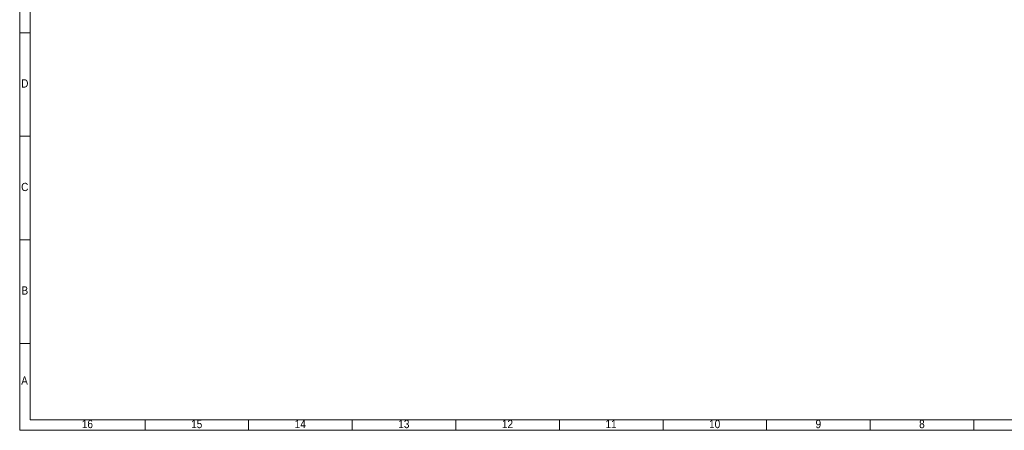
# Paper-space layout 'Hoja3' of a CAD drawing. Header units: millimetres. Extents: x 300 to 16757, y 100 to 11782.
# Tile 1 of 17: x 300 to 9804, y 100 to 4066. Entities that reach past the tile are written whole.
import ezdxf

# ---------------------------------------------------------------- set-up
doc = ezdxf.new("R2010")
doc.units = ezdxf.units.MM
doc.linetypes.add('SLD-Continua', pattern=[0])
doc.layers.add('COTAS', color=1, linetype='SLD-Continua')
doc.styles.add('SLDTEXTSTYLE3', font='GOTHIC.TTF', dxfattribs={"width": 0.913})
doc.styles.add('SLDTEXTSTYLE8', font='ARIAL.TTF', dxfattribs={"width": 0.948})
doc.dimstyles.new('SLDDIMSTYLE2', dxfattribs={"dimtxt": 70, "dimasz": 70, "dimexe": 0, "dimexo": 0.0625, "dimgap": 17.5, "dimtad": 1, "dimlfac": 0.666667, "dimrnd": 1e-09, "dimzin": 12, "dimdsep": 46, "dimtxsty": 'SLDTEXTSTYLE8', "dimsah": 1, "dimcen": 0.09, "dimadec": 0, "dimazin": 3, "dimtfac": 1, "dimtofl": 0, "dimtmove": 0, "dimatfit": 3, "dimfxl": 1, "dimfrac": 2, "dimtolj": 1, "dimtzin": 12, "dimarcsym": 0})

# ---------------------------------------------------------------- blocks, each defined once
blk = doc.blocks.new('_D_58')
at = {"layer": 'COTAS', "ltscale": 20}
for p, q in [((9800.8, 4848.8), (9550, 4704.1)), ((9564.2, 4712.2), (11038.5, 3861.1)), ((11252.2, 3984.5), (11024.4, 3853))]:
    blk.add_line(p, q, dxfattribs=at)
for points in [[(9564.2, 4712.2), (9608.3, 4674.3), (9619.1, 4693)], [(11038.5, 3861.1), (10994.4, 3899), (10983.6, 3880.4)]]:
    blk.add_solid(points, dxfattribs=at)
at = {"layer": 'COTAS', "ltscale": 20, "insert": (10253.8, 4418.3), "char_height": 70, "attachment_point": 1, "rotation": 330.00269, "style": 'SLDTEXTSTYLE8'}
blk.add_mtext('2085', dxfattribs=at)

psp = doc.layouts.new('Hoja3')

# ---------------------------------------------------------------- linework, layer by layer
at = {"color": 7, "linetype": 'SLD-Continua', "lineweight": 18, "ltscale": 20}
for p, q in [((300, 100), (300, 11780)), ((400, 200), (400, 11680)), ((400, 3940), (300, 3940)), ((400, 2940), (300, 2940)), ((400, 1940), (300, 1940)), ((400, 940), (300, 940)), ((16620, 200), (400, 200)), ((1510, 200), (1510, 100)), ((2510, 200), (2510, 100)), ((3510, 200), (3510, 100)), ((4510, 200), (4510, 100)), ((5510, 200), (5510, 100)), ((6510, 200), (6510, 100)), ((7510, 200), (7510, 100)), ((8510, 199.98), (8510, 200.02)), ((8510, 200), (8510, 100)), ((9510, 200), (9510, 100)), ((16720, 100), (300, 100))]:
    psp.add_line(p, q, dxfattribs=at)

# ---------------------------------------------------------------- texts
at = {"color": 7, "linetype": 'Continuous', "lineweight": 0, "ltscale": 20, "char_height": 79.375, "attachment_point": 2, "style": 'SLDTEXTSTYLE3'}
for s, insert in [('D', (349.054, 3490.272)), ('C', (349.173, 2490.272)), ('B', (349.412, 1490.272)), ('A', (346.794, 620.272)), ('16', (953.401, 200.272)), ('15', (2008.401, 200.272)), ('14', (3008.401, 200.272)), ('13', (4008.401, 200.272)), ('12', (5008.401, 200.272)), ('11', (6008.401, 200.272)), ('10', (7008.401, 200.272)), ('9', (8009.201, 200.272)), ('8', (9009.201, 200.272))]:
    psp.add_mtext(s, dxfattribs=dict(at, insert=insert))

# ---------------------------------------------------------------- dimensions: what is measured, and where the dimension line sits
at = {"layer": 'COTAS', "ltscale": 20}
dim = psp.add_linear_dim(base=(11038.496, 3861.123), p1=(9814.969, 4857.007), p2=(11266.321, 3992.644), angle=330.0026883, dimstyle='SLDDIMSTYLE2', dxfattribs=at)
dim.commit()
dim.dimension.update_dxf_attribs({"geometry": '_D_58', "text_midpoint": (10301.337, 4286.676), "dimtype": 160})

doc.saveas('drawing.dxf')
